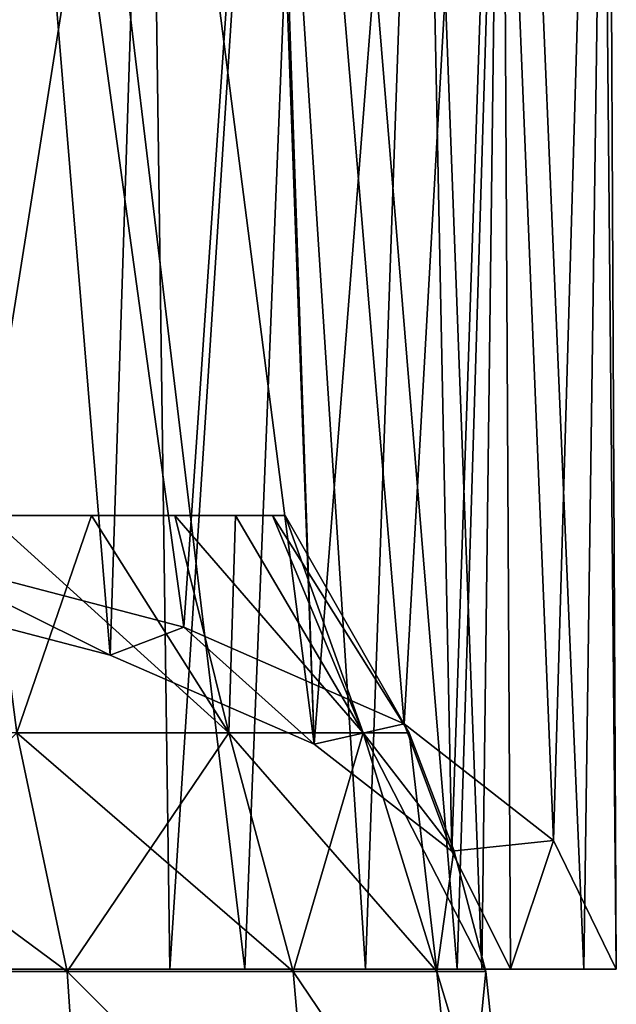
# Model space of a CAD drawing. Header units: millimetres. Extents: x -105 to 105, y -36 to 73.
# Tile 44 of 58: x 12 to 22, y 43 to 59. Entities that reach past the tile are written whole.
import ezdxf

# ---------------------------------------------------------------- set-up
doc = ezdxf.new("R2010")
doc.units = ezdxf.units.MM
doc.header["$LTSCALE"] = 81.481481
for name, color, linetype in [('108', 7, 'CONTINUOUS'), ('79', 7, 'CONTINUOUS'), ('80', 7, 'CONTINUOUS'), ('81', 7, 'CONTINUOUS'), ('84', 7, 'CONTINUOUS'), ('85', 7, 'CONTINUOUS'), ('86', 7, 'CONTINUOUS')]:
    doc.layers.add(name, color=color, linetype=linetype)

msp = doc.modelspace()

# ---------------------------------------------------------------- linework, layer by layer
at = {"layer": '108', "color": 7, "linetype": 'CONTINUOUS'}
for points in [[(13.856, 48.487, -59.394), (9.675, 49.578, -62.359), (10.544, 50.137, -63.879), (13.856, 48.487, -59.394)], [(13.856, 48.487, -59.394), (10.544, 50.137, -63.879), (15.074, 48.95, -60.652), (13.856, 48.487, -59.394)], [(17.229, 47.016, -55.395), (13.856, 48.487, -59.394), (15.074, 48.95, -60.652), (17.229, 47.016, -55.395)], [(17.229, 47.016, -55.395), (15.074, 48.95, -60.652), (18.718, 47.355, -56.316), (17.229, 47.016, -55.395)], [(19.509, 45.245, -50.582), (17.229, 47.016, -55.395), (18.718, 47.355, -56.316), (19.509, 45.245, -50.582)], [(19.509, 45.245, -50.582), (18.718, 47.355, -56.316), (21.191, 45.424, -51.069), (19.509, 45.245, -50.582)], [(20.476, 43.297, -45.286), (19.509, 45.245, -50.582), (21.191, 45.424, -51.069), (20.476, 43.297, -45.286)], [(22.228, 43.297, -45.286), (20.476, 43.297, -45.286), (21.191, 45.424, -51.069), (22.228, 43.297, -45.286)]]:
    msp.add_3dface(points, dxfattribs=at)
at = {"layer": '79', "color": 7, "linetype": 'CONTINUOUS'}
for points in [[(-13.551, 50.797, -54.131), (-14.924, 50.797, -51.891), (13.551, 50.797, -54.131), (-13.551, 50.797, -54.131)], [(13.551, 50.797, -54.131), (-14.924, 50.797, -51.891), (14.924, 50.797, -51.891), (13.551, 50.797, -54.131)], [(14.924, 50.797, -51.891), (-14.924, 50.797, -51.891), (-6.5, 50.797, -50.786), (14.924, 50.797, -51.891)], [(11.844, 50.797, -56.13), (-13.551, 50.797, -54.131), (13.551, 50.797, -54.131), (11.844, 50.797, -56.13)], [(-11.844, 50.797, -32.442), (13.551, 50.797, -34.441), (-13.551, 50.797, -34.441), (-11.844, 50.797, -32.442)], [(-13.551, 50.797, -34.441), (13.551, 50.797, -34.441), (4, 50.797, -35.786), (-13.551, 50.797, -34.441)], [(11.844, 50.797, -32.442), (13.551, 50.797, -34.441), (-11.844, 50.797, -32.442), (11.844, 50.797, -32.442)], [(6.5, 50.797, -50.786), (14.924, 50.797, -51.891), (-6.5, 50.797, -50.786), (6.5, 50.797, -50.786)], [(13.551, 50.797, -34.441), (14.924, 50.797, -36.681), (4, 50.797, -35.786), (13.551, 50.797, -34.441)], [(14.924, 50.797, -36.681), (6.5, 50.797, -37.786), (4, 50.797, -35.786), (14.924, 50.797, -36.681)], [(15.93, 50.797, -49.462), (14.924, 50.797, -51.891), (6.5, 50.797, -50.786), (15.93, 50.797, -49.462)], [(16.544, 50.797, -46.906), (15.93, 50.797, -49.462), (6.5, 50.797, -37.786), (16.544, 50.797, -46.906)], [(6.5, 50.797, -37.786), (15.93, 50.797, -49.462), (6.5, 50.797, -50.786), (6.5, 50.797, -37.786)], [(16.75, 50.797, -44.286), (16.544, 50.797, -46.906), (6.5, 50.797, -37.786), (16.75, 50.797, -44.286)], [(16.544, 50.797, -41.666), (16.75, 50.797, -44.286), (6.5, 50.797, -37.786), (16.544, 50.797, -41.666)], [(15.93, 50.797, -39.11), (16.544, 50.797, -41.666), (6.5, 50.797, -37.786), (15.93, 50.797, -39.11)], [(14.924, 50.797, -36.681), (15.93, 50.797, -39.11), (6.5, 50.797, -37.786), (14.924, 50.797, -36.681)]]:
    msp.add_3dface(points, dxfattribs=at)
at = {"layer": '80', "color": 7, "linetype": 'CONTINUOUS'}
for points in [[(11.844, 50.797, -56.13), (13.551, 50.797, -54.131), (12.312, 47.203, -58.495), (11.844, 50.797, -56.13)], [(12.312, 47.203, -58.495), (13.551, 50.797, -54.131), (15.817, 47.203, -54.451), (12.312, 47.203, -58.495)], [(13.551, 50.797, -54.131), (14.924, 50.797, -51.891), (15.817, 47.203, -54.451), (13.551, 50.797, -54.131)], [(14.924, 50.797, -51.891), (15.93, 50.797, -49.462), (15.817, 47.203, -54.451), (14.924, 50.797, -51.891)], [(15.817, 47.203, -54.451), (15.93, 50.797, -49.462), (18.04, 47.203, -49.583), (15.817, 47.203, -54.451)], [(15.93, 50.797, -49.462), (16.544, 50.797, -46.906), (18.04, 47.203, -49.583), (15.93, 50.797, -49.462)], [(16.544, 50.797, -46.906), (16.75, 50.797, -44.286), (18.04, 47.203, -49.583), (16.544, 50.797, -46.906)], [(18.04, 47.203, -49.583), (16.75, 50.797, -44.286), (18.801, 47.203, -44.286), (18.04, 47.203, -49.583)], [(8.338, 43.257, -62.543), (12.312, 47.203, -58.495), (13.144, 43.257, -59.455), (8.338, 43.257, -62.543)], [(12.312, 47.203, -58.495), (15.817, 47.203, -54.451), (13.144, 43.257, -59.455), (12.312, 47.203, -58.495)], [(13.144, 43.257, -59.455), (15.817, 47.203, -54.451), (16.885, 43.257, -55.137), (13.144, 43.257, -59.455)], [(15.817, 47.203, -54.451), (18.04, 47.203, -49.583), (16.885, 43.257, -55.137), (15.817, 47.203, -54.451)], [(16.885, 43.257, -55.137), (18.04, 47.203, -49.583), (19.258, 43.257, -49.941), (16.885, 43.257, -55.137)], [(18.04, 47.203, -49.583), (18.801, 47.203, -44.286), (19.258, 43.257, -49.941), (18.04, 47.203, -49.583)], [(19.258, 43.257, -49.941), (18.801, 47.203, -44.286), (19.539, 45.261, -44.286), (19.258, 43.257, -49.941)], [(20.071, 43.257, -44.286), (19.258, 43.257, -49.941), (19.539, 45.261, -44.286), (20.071, 43.257, -44.286)], [(8.338, 43.257, -62.543), (13.144, 43.257, -59.455), (13.424, 39.137, -59.779), (8.338, 43.257, -62.543)], [(8.515, 39.137, -62.934), (8.338, 43.257, -62.543), (13.424, 39.137, -59.779), (8.515, 39.137, -62.934)], [(13.144, 43.257, -59.455), (16.885, 43.257, -55.137), (17.245, 39.137, -55.369), (13.144, 43.257, -59.455)], [(13.424, 39.137, -59.779), (13.144, 43.257, -59.455), (17.245, 39.137, -55.369), (13.424, 39.137, -59.779)], [(16.885, 43.257, -55.137), (19.258, 43.257, -49.941), (19.67, 39.137, -50.062), (16.885, 43.257, -55.137)], [(17.245, 39.137, -55.369), (16.885, 43.257, -55.137), (19.67, 39.137, -50.062), (17.245, 39.137, -55.369)], [(19.258, 43.257, -49.941), (20.071, 43.257, -44.286), (19.67, 39.137, -50.062), (19.258, 43.257, -49.941)], [(19.67, 39.137, -50.062), (20.071, 43.257, -44.286), (20.5, 39.137, -44.286), (19.67, 39.137, -50.062)]]:
    msp.add_3dface(points, dxfattribs=at)
at = {"layer": '81', "color": 7, "linetype": 'CONTINUOUS'}
for points in [[(13.551, 50.797, -34.441), (11.844, 50.797, -32.442), (15.817, 47.203, -34.121), (13.551, 50.797, -34.441)], [(15.817, 47.203, -34.121), (11.844, 50.797, -32.442), (12.312, 47.203, -30.077), (15.817, 47.203, -34.121)], [(14.924, 50.797, -36.681), (13.551, 50.797, -34.441), (15.817, 47.203, -34.121), (14.924, 50.797, -36.681)], [(15.93, 50.797, -39.11), (14.924, 50.797, -36.681), (18.04, 47.203, -38.989), (15.93, 50.797, -39.11)], [(18.04, 47.203, -38.989), (14.924, 50.797, -36.681), (15.817, 47.203, -34.121), (18.04, 47.203, -38.989)], [(16.544, 50.797, -41.666), (15.93, 50.797, -39.11), (18.04, 47.203, -38.989), (16.544, 50.797, -41.666)], [(16.75, 50.797, -44.286), (16.544, 50.797, -41.666), (18.801, 47.203, -44.286), (16.75, 50.797, -44.286)], [(18.801, 47.203, -44.286), (16.544, 50.797, -41.666), (18.04, 47.203, -38.989), (18.801, 47.203, -44.286)], [(12.312, 47.203, -30.077), (7.811, 47.203, -27.184), (13.144, 43.257, -29.117), (12.312, 47.203, -30.077)], [(13.144, 43.257, -29.117), (7.811, 47.203, -27.184), (8.338, 43.257, -26.029), (13.144, 43.257, -29.117)], [(15.817, 47.203, -34.121), (12.312, 47.203, -30.077), (16.885, 43.257, -33.435), (15.817, 47.203, -34.121)], [(16.885, 43.257, -33.435), (12.312, 47.203, -30.077), (13.144, 43.257, -29.117), (16.885, 43.257, -33.435)], [(18.04, 47.203, -38.989), (15.817, 47.203, -34.121), (19.258, 43.257, -38.631), (18.04, 47.203, -38.989)], [(19.258, 43.257, -38.631), (15.817, 47.203, -34.121), (16.885, 43.257, -33.435), (19.258, 43.257, -38.631)], [(19.539, 45.261, -44.286), (18.801, 47.203, -44.286), (18.04, 47.203, -38.989), (19.539, 45.261, -44.286)], [(20.071, 43.257, -44.286), (19.539, 45.261, -44.286), (18.04, 47.203, -38.989), (20.071, 43.257, -44.286)], [(20.071, 43.257, -44.286), (18.04, 47.203, -38.989), (19.258, 43.257, -38.631), (20.071, 43.257, -44.286)], [(13.144, 43.257, -29.117), (8.338, 43.257, -26.029), (13.424, 39.137, -28.793), (13.144, 43.257, -29.117)], [(13.424, 39.137, -28.793), (8.338, 43.257, -26.029), (8.515, 39.137, -25.638), (13.424, 39.137, -28.793)], [(16.885, 43.257, -33.435), (13.144, 43.257, -29.117), (17.246, 39.137, -33.203), (16.885, 43.257, -33.435)], [(17.246, 39.137, -33.203), (13.144, 43.257, -29.117), (13.424, 39.137, -28.793), (17.246, 39.137, -33.203)], [(19.258, 43.257, -38.631), (16.885, 43.257, -33.435), (19.67, 39.137, -38.51), (19.258, 43.257, -38.631)], [(19.67, 39.137, -38.51), (16.885, 43.257, -33.435), (17.246, 39.137, -33.203), (19.67, 39.137, -38.51)], [(20.5, 39.137, -44.286), (20.071, 43.257, -44.286), (19.258, 43.257, -38.631), (20.5, 39.137, -44.286)], [(20.5, 39.137, -44.286), (19.258, 43.257, -38.631), (19.67, 39.137, -38.51), (20.5, 39.137, -44.286)]]:
    msp.add_3dface(points, dxfattribs=at)
at = {"layer": '84', "color": 7, "linetype": 'CONTINUOUS'}
for points in [[(19.014, 69.797, -36.622), (18.077, 43.297, -34.618), (16.461, 68.297, -32.068), (19.014, 69.797, -36.622)], [(16.461, 68.297, -56.504), (17.229, 47.016, -55.395), (16.461, 69.797, -56.504), (16.461, 68.297, -56.504)], [(16.461, 69.797, -56.504), (17.229, 47.016, -55.395), (19.014, 69.797, -51.949), (16.461, 69.797, -56.504)], [(17.229, 47.016, -55.395), (19.509, 45.245, -50.582), (19.014, 69.797, -51.949), (17.229, 47.016, -55.395)], [(20.001, 43.297, -39.79), (18.077, 43.297, -34.618), (19.014, 69.797, -36.622), (20.001, 43.297, -39.79)], [(20.333, 69.797, -41.675), (20.001, 43.297, -39.79), (19.014, 69.797, -36.622), (20.333, 69.797, -41.675)], [(19.014, 69.797, -51.949), (19.509, 45.245, -50.582), (20.333, 69.797, -46.897), (19.014, 69.797, -51.949)], [(19.509, 45.245, -50.582), (20.476, 43.297, -45.286), (20.333, 69.797, -46.897), (19.509, 45.245, -50.582)], [(20.476, 43.297, -45.286), (20.001, 43.297, -39.79), (20.333, 69.797, -41.675), (20.476, 43.297, -45.286)], [(20.333, 69.797, -46.897), (20.476, 43.297, -45.286), (20.333, 69.797, -41.675), (20.333, 69.797, -46.897)], [(9.675, 49.578, -62.359), (13.856, 48.487, -59.394), (12.218, 68.297, -60.747), (9.675, 49.578, -62.359)], [(14.845, 43.297, -30.148), (10.538, 43.297, -26.702), (14.496, 68.297, -29.79), (14.845, 43.297, -30.148)], [(14.496, 68.297, -29.79), (10.538, 43.297, -26.702), (12.218, 68.297, -27.825), (14.496, 68.297, -29.79)], [(12.218, 68.297, -60.747), (13.856, 48.487, -59.394), (14.496, 68.297, -58.782), (12.218, 68.297, -60.747)], [(13.856, 48.487, -59.394), (17.229, 47.016, -55.395), (14.496, 68.297, -58.782), (13.856, 48.487, -59.394)], [(16.461, 68.297, -32.068), (14.845, 43.297, -30.148), (14.496, 68.297, -29.79), (16.461, 68.297, -32.068)], [(14.496, 68.297, -58.782), (17.229, 47.016, -55.395), (16.461, 68.297, -56.504), (14.496, 68.297, -58.782)], [(18.077, 43.297, -34.618), (14.845, 43.297, -30.148), (16.461, 68.297, -32.068), (18.077, 43.297, -34.618)]]:
    msp.add_3dface(points, dxfattribs=at)
at = {"layer": '85', "color": 7, "linetype": 'CONTINUOUS'}
for points in [[(10.538, 43.297, -26.702), (14.845, 43.297, -30.148), (11.413, 43.297, -25.186), (10.538, 43.297, -26.702)], [(11.413, 43.297, -25.186), (14.845, 43.297, -30.148), (16.083, 43.297, -28.91), (11.413, 43.297, -25.186)], [(14.845, 43.297, -30.148), (18.077, 43.297, -34.618), (16.083, 43.297, -28.91), (14.845, 43.297, -30.148)], [(16.083, 43.297, -28.91), (18.077, 43.297, -34.618), (19.594, 43.297, -33.743), (16.083, 43.297, -28.91)], [(18.077, 43.297, -34.618), (20.001, 43.297, -39.79), (19.594, 43.297, -33.743), (18.077, 43.297, -34.618)], [(20.001, 43.297, -39.79), (20.476, 43.297, -45.286), (19.594, 43.297, -33.743), (20.001, 43.297, -39.79)], [(19.594, 43.297, -33.743), (20.476, 43.297, -45.286), (21.692, 43.297, -39.336), (19.594, 43.297, -33.743)], [(21.692, 43.297, -39.336), (20.476, 43.297, -45.286), (22.228, 43.297, -45.286), (21.692, 43.297, -39.336)]]:
    msp.add_3dface(points, dxfattribs=at)
at = {"layer": '86', "color": 7, "linetype": 'CONTINUOUS'}
for points in [[(7.046, 71.997, -23.181), (11.413, 43.297, -25.186), (12.639, 71.997, -25.974), (7.046, 71.997, -23.181)], [(10.544, 50.137, -63.879), (11.892, 71.997, -63.091), (15.074, 48.95, -60.652), (10.544, 50.137, -63.879)], [(11.413, 43.297, -25.186), (16.083, 43.297, -28.91), (12.639, 71.997, -25.974), (11.413, 43.297, -25.186)], [(11.892, 71.997, -63.091), (16.654, 71.997, -59.04), (15.074, 48.95, -60.652), (11.892, 71.997, -63.091)], [(12.639, 71.997, -25.974), (16.083, 43.297, -28.91), (17.235, 71.997, -30.214), (12.639, 71.997, -25.974)], [(15.074, 48.95, -60.652), (16.654, 71.997, -59.04), (18.718, 47.355, -56.316), (15.074, 48.95, -60.652)], [(16.083, 43.297, -28.91), (19.594, 43.297, -33.743), (17.235, 71.997, -30.214), (16.083, 43.297, -28.91)], [(16.654, 71.997, -59.04), (20.102, 71.997, -53.824), (18.718, 47.355, -56.316), (16.654, 71.997, -59.04)], [(17.235, 71.997, -30.214), (19.594, 43.297, -33.743), (20.47, 71.997, -35.565), (17.235, 71.997, -30.214)], [(18.718, 47.355, -56.316), (20.102, 71.997, -53.824), (21.191, 45.424, -51.069), (18.718, 47.355, -56.316)], [(19.594, 43.297, -33.743), (21.692, 43.297, -39.336), (20.47, 71.997, -35.565), (19.594, 43.297, -33.743)], [(20.102, 71.997, -53.824), (21.962, 71.997, -47.855), (21.191, 45.424, -51.069), (20.102, 71.997, -53.824)], [(20.47, 71.997, -35.565), (21.692, 43.297, -39.336), (22.088, 71.997, -41.604), (20.47, 71.997, -35.565)], [(21.962, 71.997, -47.855), (22.228, 43.297, -45.286), (21.191, 45.424, -51.069), (21.962, 71.997, -47.855)], [(21.692, 43.297, -39.336), (22.228, 43.297, -45.286), (22.088, 71.997, -41.604), (21.692, 43.297, -39.336)], [(22.088, 71.997, -41.604), (22.228, 43.297, -45.286), (21.962, 71.997, -47.855), (22.088, 71.997, -41.604)]]:
    msp.add_3dface(points, dxfattribs=at)

doc.saveas('drawing.dxf')
